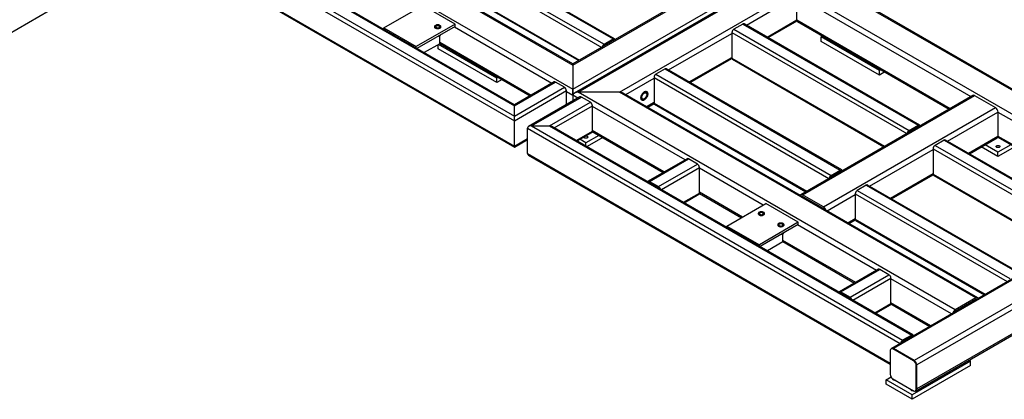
# Model space of a CAD drawing. Header units: millimetres. Extents: x 0 to 841, y 0 to 594.
# Tile 11 of 24: x 307 to 472, y 96 to 160. Entities that reach past the tile are written whole.
import ezdxf

# ---------------------------------------------------------------- set-up
doc = ezdxf.new("R2010")
doc.units = ezdxf.units.MM
doc.layers.add('TRAIT-FINS', color=9, linetype='Continuous')
doc.layers.add('TRAIT-FORT', color=4, linetype='Continuous', lineweight=25)

msp = doc.modelspace()

# ---------------------------------------------------------------- linework, layer by layer
at = {"layer": 'TRAIT-FINS', "lineweight": 18, "flags": 128}
msp.add_lwpolyline([(376.72, 158.47), (376.64, 158.54), (376.61, 158.62), (376.64, 158.71), (376.72, 158.78), (376.84, 158.83), (376.99, 158.84), (377.14, 158.83), (377.26, 158.78), (377.35, 158.71), (377.38, 158.62), (377.35, 158.54), (377.26, 158.47), (377.14, 158.42), (376.99, 158.4), (376.84, 158.42), (376.72, 158.47)], dxfattribs=at)
at = {"layer": 'TRAIT-FORT', "lineweight": 25}
for p, q in [((513.34, 212.99), (399.91, 147.51)), ((400.53, 147.66), (513.34, 212.78)), ((407.49, 147.66), (513.34, 208.76)), ((307.84, 205.18), (399.66, 152.18)), ((399.66, 152.38), (308.15, 205.21)), ((304.36, 203.17), (399.66, 148.16)), ((310.02, 188.98), (389.87, 142.88)), ((310.67, 189.35), (389.87, 143.64)), ((313.72, 189.35), (389.87, 145.39)), ((389.87, 145.55), (314.18, 189.24)), ((310.02, 184.71), (389.87, 138.61)), ((310.21, 184.44), (389.87, 138.45)), ((399.66, 148.16), (461.34, 183.77)), ((399.66, 152.18), (454.38, 183.77)), ((453.76, 183.62), (399.66, 152.38)), ((371.16, 175.16), (404.88, 155.69)), ((372.68, 176.04), (406.4, 156.57)), ((406.63, 156.6), (372.91, 176.06)), ((370.83, 174.6), (404.48, 155.17)), ((572.88, 173.88), (453.09, 104.73)), ((573.5, 174.03), (453.4, 104.7)), ((580.46, 174.03), (456.88, 102.69)), ((581.33, 173.53), (457.32, 101.94)), ((370.83, 170.33), (400.78, 153.03)), ((370.93, 170.11), (400.65, 152.96)), ((457.19, 97.63), (581.08, 169.15)), ((581.33, 169.51), (457.32, 97.92)), ((441.11, 166.56), (500.39, 132.33)), ((500.7, 132.36), (441.41, 166.59)), ((428.73, 158.91), (437.19, 163.79)), ((437.19, 159.77), (437.19, 163.79)), ((437.19, 163.79), (466.38, 146.94)), ((437.63, 164.55), (496.91, 130.32)), ((367.95, 158.43), (374.48, 162.19)), ((379.91, 159.05), (374.48, 162.19)), ((302.05, 155.67), (311.84, 161.32)), ((379.91, 159.05), (373.39, 155.29)), ((379.91, 158.68), (373.52, 154.99)), ((379.81, 158.61), (396.15, 149.18)), ((379.91, 158.68), (379.91, 159.05)), ((428.16, 159.08), (426.64, 158.21)), ((428.16, 159.08), (457.53, 142.13)), ((457.76, 142.15), (428.39, 159.11)), ((432.21, 156.9), (437.19, 159.77)), ((432.39, 156.8), (437.23, 159.59)), ((437.19, 159.77), (462.9, 144.93)), ((437.32, 159.49), (462.72, 144.83)), ((367.95, 158.43), (373.39, 155.29)), ((367.95, 158.2), (367.95, 158.43)), ((377.33, 155.77), (377.33, 157.12)), ((415.68, 151.38), (426.31, 157.51)), ((426.31, 157.64), (426.31, 153.37)), ((426.31, 157.64), (455.61, 140.73)), ((426.64, 158.21), (456.01, 141.25)), ((441.27, 156.92), (441.52, 157.06)), ((451.06, 151.27), (441.27, 156.92)), ((441.27, 156.16), (441.27, 156.92)), ((373.39, 155.06), (373.39, 155.29)), ((377.33, 155.77), (374.75, 154.28)), ((377.09, 154.91), (377.09, 155.63)), ((386.88, 150.01), (377.11, 155.65)), ((377.33, 156.02), (392.67, 147.17)), ((377.33, 155.81), (392.49, 147.06)), ((377.33, 155.8), (377.34, 155.81)), ((404.88, 155.69), (406.4, 156.57)), ((404.88, 155.51), (406.4, 156.38)), ((406.4, 156.38), (406.5, 156.33)), ((451.06, 150.51), (441.27, 156.16)), ((386.88, 149.26), (377.09, 154.91)), ((419.16, 149.37), (426.31, 153.49)), ((399.66, 152.38), (399.66, 152.18)), ((399.66, 152.18), (399.66, 152.38)), ((399.66, 152.18), (399.66, 148.16)), ((419.34, 149.26), (426.32, 153.29)), ((426.31, 153.37), (451.91, 138.59)), ((426.41, 153.16), (451.78, 138.51)), ((415.11, 151.55), (413.58, 150.67)), ((413.58, 150.67), (442.96, 133.71)), ((415.11, 151.55), (444.48, 134.59)), ((444.71, 134.62), (415.34, 151.57)), ((451.32, 151.41), (451.06, 151.27)), ((451.06, 150.51), (451.06, 151.27)), ((451.97, 151.04), (451.06, 150.51)), ((387.13, 150.16), (386.88, 150.01)), ((386.88, 149.26), (386.88, 150.01)), ((387.78, 149.78), (386.88, 149.26)), ((396.49, 149.37), (389.87, 145.55)), ((389.87, 145.39), (396.72, 149.35)), ((398.24, 148.47), (396.72, 149.35)), ((408.54, 147.26), (413.26, 149.98)), ((413.26, 150.1), (413.26, 145.83)), ((413.26, 150.1), (442.56, 133.19)), ((389.87, 143.64), (398.24, 148.47)), ((389.87, 142.88), (398.57, 147.91)), ((398.57, 145.55), (398.57, 147.91)), ((398.57, 147.78), (399.66, 147.15)), ((399.66, 148.16), (399.66, 147.15)), ((399.66, 147.15), (399.66, 148.16)), ((399.66, 147.15), (399.66, 146.18)), ((400.5, 146.67), (399.66, 147.15)), ((407.49, 147.66), (400.53, 147.66)), ((463.73, 111.17), (400.53, 147.66)), ((467.21, 113.18), (407.49, 147.66)), ((467.52, 113.21), (408.11, 147.51)), ((466.69, 147.12), (437.86, 130.48)), ((438.17, 130.45), (467, 147.09)), ((467, 147.09), (470.48, 145.08)), ((389.87, 145.39), (389.87, 145.55)), ((389.87, 145.39), (389.87, 145.55)), ((389.87, 143.64), (389.87, 145.39)), ((400.84, 146.86), (392.24, 141.89)), ((392.7, 142), (401.07, 146.84)), ((395.74, 142), (402.6, 145.96)), ((396.53, 141.7), (402.92, 145.39)), ((402.6, 145.96), (401.07, 146.84)), ((402.92, 141.12), (402.92, 145.39)), ((418.45, 136.3), (402.92, 145.27)), ((412.02, 145.25), (413.26, 145.96)), ((412.2, 145.14), (413.27, 145.76)), ((413.26, 145.83), (438.86, 131.05)), ((413.35, 145.62), (438.72, 130.98)), ((389.87, 142.88), (389.87, 143.64)), ((389.87, 142.88), (389.87, 143.64)), ((441.65, 128.44), (470.48, 145.08)), ((462.45, 139.44), (470.91, 144.33)), ((470.91, 144.33), (470.91, 140.31)), ((470.91, 144.33), (496.3, 129.67)), ((389.87, 138.61), (389.87, 142.88)), ((392.7, 142), (395.74, 142)), ((392.7, 142), (454.92, 106.08)), ((395.74, 142), (456.45, 106.96)), ((456.01, 141.25), (457.53, 142.13)), ((456.01, 141.06), (457.53, 141.94)), ((457.53, 141.94), (457.62, 141.89)), ((392.04, 137.36), (392.04, 141.63)), ((392.04, 141.63), (454.52, 105.56)), ((456.68, 106.98), (396.2, 141.89)), ((400.23, 139.57), (402.92, 141.12)), ((400.37, 139.49), (402.83, 140.91)), ((403.99, 140.42), (401.83, 139.18)), ((402.91, 141.05), (414.79, 134.19)), ((414.97, 134.29), (402.92, 141.25)), ((465.94, 137.43), (470.91, 140.31)), ((470.91, 140.31), (492.82, 127.66)), ((389.87, 138.61), (392.04, 139.87)), ((389.87, 138.45), (392.04, 139.71)), ((401.83, 139.18), (400.83, 139.76)), ((401.83, 138.64), (401.83, 139.18)), ((404.65, 140.05), (402.03, 138.53)), ((461.88, 139.62), (460.36, 138.74)), ((460.36, 138.74), (485.93, 123.98)), ((461.88, 139.62), (487.45, 124.86)), ((487.68, 124.88), (462.12, 139.64)), ((466.12, 137.33), (470.79, 140.02)), ((470.91, 137.61), (468.75, 138.85)), ((470.87, 140.12), (492.64, 127.56)), ((473.07, 138.85), (470.91, 137.61)), ((389.87, 138.45), (389.87, 138.61)), ((389.87, 138.45), (389.87, 138.61)), ((392.04, 137.36), (452.86, 102.25)), ((392.24, 137.09), (452.86, 102.09)), ((449.4, 131.91), (460.04, 138.05)), ((460.04, 138.17), (460.04, 133.9)), ((460.04, 138.17), (485.53, 123.46)), ((470.91, 136.85), (468.1, 138.48)), ((473.73, 138.48), (470.91, 136.85)), ((470.91, 136.85), (470.91, 137.61)), ((418.79, 136.5), (412.27, 132.73)), ((412.5, 132.71), (419.02, 136.48)), ((414.02, 131.83), (420.55, 135.6)), ((420.55, 135.6), (419.02, 136.48)), ((414.48, 131.34), (420.87, 135.03)), ((420.87, 130.76), (420.87, 135.03)), ((431.56, 128.74), (420.87, 134.91)), ((442.96, 133.71), (444.48, 134.59)), ((442.96, 133.52), (444.48, 134.4)), ((444.48, 134.4), (444.57, 134.35)), ((452.88, 129.9), (460.04, 134.03)), ((453.06, 129.79), (460.04, 133.82)), ((460.04, 133.9), (481.83, 121.32)), ((460.13, 133.69), (481.69, 121.24)), ((412.47, 132.5), (412.5, 132.52)), ((412.5, 132.71), (414.02, 131.83)), ((414.02, 131.64), (412.5, 132.52)), ((448.83, 132.08), (447.31, 131.2)), ((448.83, 132.08), (474.39, 117.32)), ((474.63, 117.35), (449.06, 132.1)), ((418.18, 129.21), (420.87, 130.76)), ((418.31, 129.13), (420.78, 130.55)), ((420.86, 130.68), (427.9, 126.62)), ((428.08, 126.73), (420.87, 130.89)), ((441.65, 128.44), (438.17, 130.45)), ((442.27, 127.79), (446.98, 130.51)), ((446.98, 130.64), (446.98, 126.36)), ((446.98, 130.64), (472.47, 115.92)), ((447.31, 131.2), (472.87, 116.44)), ((425.47, 125.22), (432, 128.99)), ((437.43, 125.85), (432, 128.99)), ((438.13, 130.17), (438.17, 130.2)), ((441.65, 128.19), (438.17, 130.2)), ((441.61, 128.16), (441.65, 128.19)), ((437.43, 125.85), (430.91, 122.08)), ((437.43, 125.47), (431.04, 121.78)), ((437.43, 125.47), (437.43, 125.85)), ((445.75, 125.78), (446.98, 126.49)), ((445.93, 125.67), (446.99, 126.29)), ((446.98, 126.36), (468.77, 113.78)), ((447.08, 126.15), (468.64, 113.71)), ((425.47, 125.22), (430.91, 122.08)), ((425.47, 125), (425.47, 125.22)), ((434.85, 122.57), (434.85, 123.92)), ((450.54, 117.78), (437.33, 125.41)), ((434.85, 122.57), (432.27, 121.07)), ((447.06, 115.77), (434.85, 122.82)), ((434.85, 122.61), (446.88, 115.66)), ((430.91, 121.86), (430.91, 122.08)), ((450.88, 117.97), (444.36, 114.21)), ((444.59, 114.18), (451.11, 117.95)), ((452.64, 117.07), (451.11, 117.95)), ((446.11, 113.3), (452.64, 117.07)), ((446.57, 112.82), (452.96, 116.51)), ((452.96, 112.23), (452.96, 116.51)), ((463.12, 110.52), (452.96, 116.38)), ((444.56, 113.98), (444.59, 113.99)), ((444.59, 114.18), (446.11, 113.3)), ((446.11, 113.11), (444.59, 113.99)), ((450.27, 110.68), (452.96, 112.23)), ((459.64, 108.51), (452.96, 112.36)), ((467.21, 113.18), (463.73, 111.17)), ((467.21, 112.93), (463.73, 110.92)), ((467.25, 112.9), (467.21, 112.93)), ((450.41, 110.6), (452.87, 112.02)), ((452.96, 112.16), (459.46, 108.4)), ((463.77, 110.89), (463.73, 110.92)), ((456.45, 106.96), (454.92, 106.08)), ((456.45, 106.77), (454.92, 105.89)), ((456.45, 106.77), (456.54, 106.72)), ((452.86, 104.39), (452.86, 100.37)), ((453.09, 104.73), (452.98, 104.67)), ((453.29, 104.64), (453.4, 104.7)), ((456.77, 102.63), (453.29, 104.64)), ((456.88, 102.69), (453.4, 104.7)), ((466.29, 102.59), (456.5, 96.94)), ((456.77, 102.63), (456.88, 102.69)), ((466.04, 102.74), (466.29, 102.59)), ((466.29, 101.84), (466.29, 102.59)), ((466.29, 101.84), (456.5, 96.19)), ((457.21, 101.87), (457.32, 101.94)), ((457.21, 97.85), (457.21, 101.87)), ((457.32, 97.92), (457.32, 101.94)), ((452.15, 99.45), (452.98, 99.94)), ((456.5, 96.94), (452.15, 99.45)), ((452.15, 98.7), (452.15, 99.45)), ((453.29, 99.61), (456.77, 97.6)), ((456.5, 96.19), (452.15, 98.7)), ((457.08, 97.57), (457.19, 97.63)), ((457.21, 97.85), (457.32, 97.92)), ((456.5, 96.19), (456.5, 96.94))]:
    msp.add_line(p, q, dxfattribs=at)
at = {"layer": 'TRAIT-FORT', "lineweight": 25, "flags": 128}
for points in [[(377.37, 158.4), (377.45, 158.46), (377.5, 158.52), (377.53, 158.59), (377.53, 158.66), (377.5, 158.72), (377.45, 158.79), (377.37, 158.84), (377.28, 158.89), (377.17, 158.92), (377.05, 158.93), (376.93, 158.93), (376.81, 158.92), (376.71, 158.89), (376.61, 158.84), (376.54, 158.79), (376.48, 158.72), (376.46, 158.66), (376.46, 158.59), (376.48, 158.52), (376.54, 158.46), (376.61, 158.4), (376.71, 158.36), (376.81, 158.33), (376.93, 158.31), (377.05, 158.31), (377.17, 158.33), (377.28, 158.36), (377.37, 158.4)], [(377.37, 158.4), (377.45, 158.46), (377.5, 158.52), (377.53, 158.59), (377.53, 158.66), (377.5, 158.72), (377.45, 158.79), (377.37, 158.84), (377.28, 158.89), (377.17, 158.92), (377.05, 158.93), (376.93, 158.93), (376.81, 158.92), (376.71, 158.89), (376.61, 158.84), (376.54, 158.79), (376.48, 158.72), (376.46, 158.66), (376.46, 158.59), (376.48, 158.52), (376.54, 158.46), (376.61, 158.4), (376.71, 158.36), (376.81, 158.33), (376.93, 158.31), (377.05, 158.31), (377.17, 158.33), (377.28, 158.36), (377.37, 158.4)], [(377.22, 158.49), (377.28, 158.53), (377.31, 158.59), (377.32, 158.64), (377.29, 158.7), (377.24, 158.75), (377.17, 158.78), (377.08, 158.8), (376.98, 158.81), (376.88, 158.8), (376.8, 158.77), (376.73, 158.73), (376.68, 158.68), (376.67, 158.63), (376.68, 158.57), (376.72, 158.52), (376.78, 158.48), (376.86, 158.45), (376.96, 158.43), (377.05, 158.44), (377.14, 158.46), (377.22, 158.49)], [(406.4, 156.57), (406.47, 156.6), (406.53, 156.62), (406.59, 156.61), (406.63, 156.6), (406.68, 156.56), (406.71, 156.51), (406.72, 156.46)], [(411.63, 147.69), (411.52, 147.61), (411.42, 147.52), (411.32, 147.41), (411.24, 147.29), (411.17, 147.16), (411.11, 147.03), (411.08, 146.89), (411.06, 146.76), (411.06, 146.64), (411.08, 146.53), (411.11, 146.44), (411.17, 146.37), (411.24, 146.32), (411.32, 146.29), (411.42, 146.29), (411.52, 146.32), (411.63, 146.37), (411.73, 146.44), (411.83, 146.53), (411.93, 146.64), (412.01, 146.76), (412.08, 146.89), (412.14, 147.03), (412.17, 147.16), (412.19, 147.29), (412.19, 147.42), (412.17, 147.52), (412.14, 147.62), (412.08, 147.69), (412.01, 147.74), (411.93, 147.76), (411.83, 147.76), (411.73, 147.74), (411.63, 147.69)], [(411.63, 147.69), (411.73, 147.74), (411.83, 147.76), (411.93, 147.76), (412.01, 147.74), (412.08, 147.69), (412.14, 147.62), (412.17, 147.52), (412.19, 147.42), (412.19, 147.29), (412.17, 147.16), (412.14, 147.03), (412.08, 146.89), (412.01, 146.76), (411.93, 146.64), (411.83, 146.53), (411.73, 146.44), (411.63, 146.37), (411.52, 146.32), (411.42, 146.29), (411.32, 146.29), (411.24, 146.32), (411.17, 146.37), (411.11, 146.44), (411.08, 146.53), (411.06, 146.64), (411.06, 146.76), (411.08, 146.89), (411.11, 147.03), (411.17, 147.16), (411.24, 147.29), (411.32, 147.41), (411.42, 147.52), (411.52, 147.61), (411.63, 147.69)], [(411.63, 147.5), (411.71, 147.54), (411.8, 147.55), (411.87, 147.54), (411.94, 147.51), (411.99, 147.46), (412.02, 147.38), (412.03, 147.29), (412.03, 147.18), (412, 147.07), (411.96, 146.96), (411.91, 146.85), (411.84, 146.74), (411.76, 146.66), (411.67, 146.58), (411.58, 146.53), (411.5, 146.51), (411.42, 146.5), (411.34, 146.52), (411.29, 146.57), (411.25, 146.63), (411.22, 146.72), (411.22, 146.82), (411.23, 146.93), (411.27, 147.04), (411.31, 147.15), (411.38, 147.26), (411.45, 147.36), (411.54, 147.44), (411.63, 147.5)], [(457.53, 142.13), (457.6, 142.16), (457.66, 142.17), (457.71, 142.17), (457.76, 142.15), (457.8, 142.12), (457.83, 142.07), (457.85, 142.02)], [(402.07, 140.25), (402.12, 140.21), (402.16, 140.15), (402.16, 140.1), (402.13, 140.04), (402.08, 140), (402.01, 139.96), (401.92, 139.94), (401.82, 139.93), (401.73, 139.94), (401.64, 139.97), (401.57, 140.01), (401.53, 140.06), (401.51, 140.11), (401.51, 140.15)], [(471.14, 138.68), (471.2, 138.64), (471.23, 138.58), (471.24, 138.53), (471.21, 138.47), (471.16, 138.43), (471.09, 138.39), (471, 138.37), (470.9, 138.36), (470.81, 138.37), (470.72, 138.4), (470.65, 138.44), (470.61, 138.49), (470.59, 138.54), (470.6, 138.6), (470.64, 138.65), (470.7, 138.69), (470.78, 138.72), (470.88, 138.74), (470.97, 138.73), (471.07, 138.72), (471.14, 138.68)], [(444.48, 134.59), (444.54, 134.62), (444.6, 134.64), (444.66, 134.63), (444.71, 134.62), (444.75, 134.58), (444.78, 134.53), (444.8, 134.48)], [(431.63, 127.08), (431.7, 127.14), (431.76, 127.2), (431.78, 127.27), (431.78, 127.34), (431.76, 127.4), (431.7, 127.47), (431.63, 127.52), (431.54, 127.56), (431.43, 127.59), (431.31, 127.61), (431.19, 127.61), (431.07, 127.59), (430.96, 127.56), (430.87, 127.52), (430.79, 127.47), (430.74, 127.4), (430.71, 127.34), (430.71, 127.27), (430.74, 127.2), (430.79, 127.14), (430.87, 127.08), (430.96, 127.04), (431.07, 127.01), (431.19, 126.99), (431.31, 126.99), (431.43, 127.01), (431.54, 127.04), (431.63, 127.08)], [(431.63, 127.08), (431.7, 127.14), (431.76, 127.2), (431.78, 127.27), (431.78, 127.34), (431.76, 127.4), (431.7, 127.47), (431.63, 127.52), (431.54, 127.56), (431.43, 127.59), (431.31, 127.61), (431.19, 127.61), (431.07, 127.59), (430.96, 127.56), (430.87, 127.52), (430.79, 127.47), (430.74, 127.4), (430.71, 127.34), (430.71, 127.27), (430.74, 127.2), (430.79, 127.14), (430.87, 127.08), (430.96, 127.04), (431.07, 127.01), (431.19, 126.99), (431.31, 126.99), (431.43, 127.01), (431.54, 127.04), (431.63, 127.08)], [(431.48, 127.17), (431.54, 127.21), (431.57, 127.27), (431.57, 127.32), (431.55, 127.38), (431.5, 127.42), (431.42, 127.46), (431.33, 127.48), (431.24, 127.49), (431.14, 127.48), (431.05, 127.45), (430.99, 127.41), (430.94, 127.36), (430.92, 127.31), (430.93, 127.25), (430.97, 127.2), (431.04, 127.16), (431.12, 127.13), (431.21, 127.11), (431.31, 127.11), (431.4, 127.13), (431.48, 127.17)], [(434.89, 125.2), (434.97, 125.25), (435.02, 125.31), (435.05, 125.38), (435.05, 125.45), (435.02, 125.52), (434.97, 125.58), (434.89, 125.64), (434.8, 125.68), (434.69, 125.71), (434.57, 125.73), (434.45, 125.73), (434.33, 125.71), (434.23, 125.68), (434.13, 125.64), (434.06, 125.58), (434, 125.52), (433.98, 125.45), (433.98, 125.38), (434, 125.31), (434.06, 125.25), (434.13, 125.2), (434.23, 125.15), (434.33, 125.12), (434.45, 125.11), (434.57, 125.11), (434.69, 125.12), (434.8, 125.15), (434.89, 125.2)], [(434.89, 125.2), (434.97, 125.25), (435.02, 125.31), (435.05, 125.38), (435.05, 125.45), (435.02, 125.52), (434.97, 125.58), (434.89, 125.64), (434.8, 125.68), (434.69, 125.71), (434.57, 125.73), (434.45, 125.73), (434.33, 125.71), (434.23, 125.68), (434.13, 125.64), (434.06, 125.58), (434, 125.52), (433.98, 125.45), (433.98, 125.38), (434, 125.31), (434.06, 125.25), (434.13, 125.2), (434.23, 125.15), (434.33, 125.12), (434.45, 125.11), (434.57, 125.11), (434.69, 125.12), (434.8, 125.15), (434.89, 125.2)], [(434.74, 125.28), (434.8, 125.33), (434.83, 125.38), (434.84, 125.44), (434.81, 125.49), (434.76, 125.54), (434.69, 125.58), (434.6, 125.6), (434.5, 125.6), (434.4, 125.59), (434.32, 125.57), (434.25, 125.53), (434.2, 125.48), (434.19, 125.42), (434.2, 125.37), (434.24, 125.32), (434.3, 125.27), (434.38, 125.24), (434.48, 125.23), (434.57, 125.23), (434.67, 125.25), (434.74, 125.28)], [(456.76, 106.85), (456.75, 106.9), (456.72, 106.95), (456.68, 106.98), (456.63, 107), (456.57, 107), (456.51, 106.99), (456.45, 106.96)], [(453.71, 99.37), (453.63, 99.36), (453.53, 99.37), (453.44, 99.39), (453.37, 99.43), (453.32, 99.47), (453.29, 99.53), (453.3, 99.58), (453.3, 99.6)], [(456.76, 97.61), (456.67, 97.6), (456.58, 97.61), (456.49, 97.63), (456.41, 97.67), (456.36, 97.72), (456.34, 97.77), (456.34, 97.83), (456.35, 97.85)]]:
    msp.add_lwpolyline(points, dxfattribs=at)
at = {"layer": 'TRAIT-FORT', "lineweight": 25}
for centre, radius, start, end in [((428.3, 158.9), 0.232, 65.6929, 125.6176), ((437.49, 159.74), 0.303, 173.7012, 234.9867), ((377.03, 157.78), 0.722, 277.5498, 298.599), ((377.23, 157.43), 0.314, 296.7809, 334.4188), ((427.02, 157.61), 0.709, 122.6055, 177.3945), ((405.27, 155.09), 0.715, 122.6422, 170.0334), ((405.07, 155.21), 0.356, 122.6926, 162.1348), ((406.47, 156.31), 0.0999, 33.8972, 129.6476), ((426.53, 153.34), 0.221, 172.7442, 235.9436), ((413.97, 150.07), 0.709, 122.6055, 177.3945), ((415.24, 151.36), 0.232, 65.6929, 125.6176), ((396.59, 149.16), 0.232, 54.3824, 114.3071), ((397.86, 147.87), 0.709, 2.6055, 57.3945), ((466.82, 146.84), 0.31, 54.3824, 114.3071), ((400.94, 146.65), 0.232, 54.3824, 114.3071), ((402.21, 145.36), 0.709, 2.6055, 57.3945), ((413.48, 145.81), 0.221, 172.7442, 235.9436), ((469.97, 144.28), 0.946, 2.6055, 57.3945), ((457.6, 141.86), 0.0999, 33.8972, 129.6476), ((401.84, 139.8), 0.504, 62.7778, 97.0798), ((402.7, 141.1), 0.228, 305.0133, 6.2988), ((456.4, 140.65), 0.715, 122.6422, 170.0334), ((456.2, 140.76), 0.356, 122.6926, 162.1348), ((470.62, 140.27), 0.295, 304.0564, 7.2558), ((460.74, 138.14), 0.709, 122.6055, 177.3945), ((462.02, 139.43), 0.232, 65.6929, 125.6176), ((418.89, 136.29), 0.232, 54.3824, 114.3071), ((420.16, 135), 0.709, 2.6055, 57.3945), ((443.34, 133.11), 0.715, 122.6422, 170.0334), ((444.54, 134.33), 0.0999, 33.8972, 129.6476), ((460.25, 133.87), 0.221, 172.7442, 235.9436), ((412.37, 132.56), 0.199, 50.2915, 148.5442), ((412.42, 132.41), 0.127, 55.8385, 98.9469), ((443.15, 133.23), 0.356, 122.6926, 162.1348), ((448.97, 131.89), 0.232, 65.6929, 125.6176), ((413.63, 131.23), 0.714, 16.971, 57.3038), ((413.85, 131.37), 0.319, 35.7589, 58.3392), ((420.65, 130.74), 0.228, 305.0133, 6.2988), ((438, 130.24), 0.265, 50.2915, 148.5442), ((447.69, 130.6), 0.709, 122.6055, 177.3945), ((438.07, 130.06), 0.17, 55.8385, 98.9469), ((441.14, 127.64), 0.951, 16.971, 57.3038), ((441.43, 127.83), 0.425, 35.7589, 58.3392), ((447.2, 126.34), 0.221, 172.7442, 235.9436), ((434.55, 124.57), 0.722, 277.5498, 298.599), ((434.75, 124.22), 0.314, 296.7809, 334.4188), ((450.98, 117.76), 0.232, 54.3824, 114.3071), ((452.26, 116.47), 0.709, 2.6055, 57.3945), ((444.46, 114.03), 0.199, 50.2915, 148.5442), ((444.52, 113.89), 0.127, 55.8385, 98.9469), ((445.73, 112.7), 0.714, 16.971, 57.3038), ((445.94, 112.84), 0.319, 35.7589, 58.3392), ((452.74, 112.21), 0.228, 305.0133, 6.2988), ((467.38, 112.97), 0.265, 31.4558, 129.7085), ((467.31, 112.79), 0.17, 81.0531, 124.1615), ((464.25, 110.37), 0.951, 122.6962, 163.029), ((463.96, 110.55), 0.425, 121.6608, 144.2411), ((455.32, 105.47), 0.724, 122.9676, 169.708), ((455.11, 105.59), 0.356, 122.6926, 162.1348), ((456.51, 106.69), 0.0999, 33.8972, 129.6476), ((453.12, 104.43), 0.269, 50.7967, 189.214), ((453.22, 104.45), 0.31, 54.3824, 114.3071), ((456.26, 101.83), 0.946, 2.6055, 57.3945), ((456.37, 101.89), 0.946, 2.6055, 57.3945), ((453.8, 100.41), 0.946, 182.6055, 237.3945), ((456.94, 97.81), 0.269, 230.7967, 9.214), ((457.01, 97.88), 0.303, 305.0133, 6.2988)]:
    msp.add_arc(centre, radius, start, end, dxfattribs=at)
for centre, major_axis, start_param, end_param in [((400.53, 147.15), (0.87, 0), 1.570796, 3.141593), ((400.53, 147.15), (0.87, 0), 1.570796, 3.141593), ((407.49, 147.15), (0.87, 0), 0.785479, 1.570796), ((407.49, 147.15), (0.87, 0), 0.785479, 1.570796), ((392.7, 141.63), (0.653, 0), 1.570796, 3.141593), ((395.74, 141.63), (0.653, 0), 0.785479, 1.570796), ((392.7, 137.36), (0.653, 0), 3.141593, 3.927072)]:
    msp.add_ellipse(centre, major_axis=major_axis, ratio=0.577382, start_param=start_param, end_param=end_param, dxfattribs=at)

doc.saveas('drawing.dxf')
